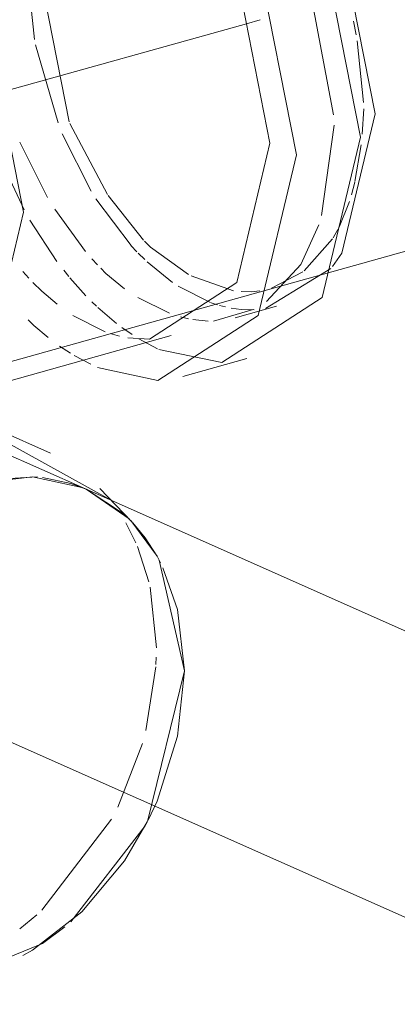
# Model space of a CAD drawing. Header units: millimetres. Extents: x -121 to 29920, y 1231 to 31888.
# Tile 189 of 256: x 21773 to 21809, y 20684 to 20778. Entities that reach past the tile are written whole.
import ezdxf

# ---------------------------------------------------------------- set-up
doc = ezdxf.new("R2010")
doc.units = ezdxf.units.MM
doc.linetypes.add('ADSK_Осевая', pattern=[700, 500, -100, 0, -100])
doc.layers.add('P-PIPE-____-CNTR', color=3, linetype='ADSK_Осевая', lineweight=20)
doc.layers.add('P-PIPE-____-OTLN', color=3, linetype='Continuous', lineweight=20)

# ---------------------------------------------------------------- blocks, each defined once
blk = doc.blocks.new('ADSK_ППР_Отвод канализационный_Составной - Отвод раструбный-V39-3D severage Right')
at = {"layer": 'P-PIPE-____-OTLN', "color": 10}
for p, q in [((-5245.577, 20776.568), (-5246.303, 20783.513)), ((-5242.256, 20768.69), (-5245.223, 20783.76)), ((-5215.128, 20778.316), (-5214.878, 20777.013)), ((-5243.32, 20768.592), (-5245.478, 20776.051)), ((-5214.778, 20776.426), (-5214.179, 20770.556)), ((-5214.155, 20769.948), (-5214.302, 20767.521)), ((-5238.599, 20761.752), (-5242.194, 20768.536)), ((-5240.161, 20762.071), (-5242.909, 20767.56)), ((-5244.312, 20761.474), (-5246.948, 20766.763)), ((-5214.404, 20766.507), (-5214.995, 20762.996)), ((-5246.555, 20760.292), (-5249.089, 20765.701)), ((-5215.006, 20762.948), (-5215.319, 20761.741)), ((-5235.162, 20757.4), (-5238.541, 20761.665)), ((-5236.349, 20756.88), (-5239.714, 20761.345)), ((-5215.521, 20761.079), (-5216.504, 20758.634)), ((-5240.702, 20756.319), (-5243.625, 20760.348)), ((-5243.418, 20755.375), (-5246.011, 20759.325)), ((-5216.619, 20758.407), (-5217.052, 20757.632)), ((-5217.122, 20757.516), (-5219.833, 20754.489)), ((-5235.805, 20756.298), (-5236.328, 20756.857)), ((-5235.052, 20755.545), (-5235.681, 20756.169)), ((-5239.554, 20755.038), (-5240.101, 20755.627)), ((-5232.389, 20753.354), (-5234.825, 20755.33)), ((-5246.112, 20753.786), (-5246.674, 20754.407)), ((-5242.298, 20753.945), (-5242.775, 20754.535)), ((-5219.968, 20754.386), (-5222.952, 20752.822)), ((-5240.653, 20752.094), (-5242.177, 20753.799)), ((-5226.561, 20752.578), (-5230.611, 20753.988)), ((-5228.785, 20751.457), (-5231.869, 20753.007)), ((-5239.638, 20751.087), (-5240.095, 20751.528)), ((-5232.675, 20750.435), (-5235.691, 20751.914)), ((-5228.097, 20751.229), (-5228.721, 20751.434)), ((-5237.729, 20749.446), (-5239.521, 20750.976)), ((-5227.327, 20751.026), (-5227.919, 20751.177)), ((-5224.597, 20750.761), (-5225.849, 20750.792)), ((-5238.814, 20748.653), (-5241.898, 20750.203)), ((-5230.864, 20749.898), (-5231.633, 20750.092)), ((-5237.449, 20748.243), (-5238.345, 20748.493)), ((-5236.24, 20748.381), (-5237.245, 20749.079)), ((-5242.14, 20746.609), (-5243.178, 20747.288)), ((-5236.86, 20730.403), (-5235.907, 20728.512)), ((-5235.75, 20728.146), (-5234.66, 20724.783)), ((-5234.541, 20724.262), (-5233.938, 20718.47)), ((-5233.951, 20717.58), (-5233.98, 20716.874)), ((-5233.992, 20716.66), (-5234.932, 20710.575)), ((-5235.259, 20709.354), (-5237.623, 20703.263)), ((-5238.207, 20702.135), (-5244.852, 20693.449)), ((-5245.347, 20692.998), (-5246.957, 20691.664))]:
    blk.add_line(p, q, dxfattribs=at)
at = {"layer": 'P-PIPE-____-OTLN', "color": 9}
for p, q in [((-5219.564, 20782.896), (-5217.027, 20769.356)), ((-5216.986, 20768.369), (-5218.186, 20759.743)), ((-5217.281, 20754.682), (-5223.517, 20750.867)), ((-5224.687, 20750.768), (-5228.47, 20749.668)), ((-5225.849, 20750.792), (-5226.787, 20750.916)), ((-5228.995, 20749.663), (-5230.443, 20749.814)), ((-5234.582, 20747.959), (-5236.672, 20748.087)), ((-5233.835, 20747.04), (-5235.6, 20747.979)), ((-5227.693, 20745.718), (-5233.691, 20746.974)), ((-5240.194, 20745.549), (-5241.766, 20746.384)), ((-5245.284, 20734.793), (-5249.234, 20734.57)), ((-5240.726, 20733.669), (-5242.095, 20734.185)), ((-5236.531, 20730.783), (-5240.647, 20733.633)), ((-5236.988, 20731.221), (-5240.644, 20733.632)), ((-5231.251, 20716.282), (-5233.664, 20726.856)), ((-5234.788, 20701.884), (-5231.251, 20716.282)), ((-5242.1, 20692.312), (-5234.992, 20701.485))]:
    blk.add_line(p, q, dxfattribs=at)
at = {"layer": 'P-PIPE-____-OTLN', "color": 22}
for p, q in [((-5226.404, 20749.997), (-5222.486, 20751.092)), ((-5240.683, 20733.65), (-5277.404, 20749.976)), ((-5253.736, 20742.355), (-5232.515, 20748.288)), ((-5231.425, 20744.387), (-5225.313, 20746.096)), ((-5244.03, 20737.053), (-5262.671, 20745.341)), ((-5242.095, 20734.185), (-5244.786, 20734.748)), ((-5236.277, 20730.524), (-5239.315, 20733.708))]:
    blk.add_line(p, q, dxfattribs=at)
for points in [[(-5241.9, 20805.421, 0), (-5239.521, 20805.799, 0), (-5227.693, 20800.541, 0), (-5218.124, 20785.816, 0), (-5214.469, 20767.25, 0)], [(-5255.485, 20797.394, 0), (-5255.201, 20797.875, 0), (-5245.632, 20804.091, 0), (-5233.804, 20798.832, 0), (-5224.236, 20784.108, 0), (-5220.581, 20765.541, 0)], [(-5246.921, 20799.812, 0), (-5244.854, 20800.14, 0), (-5234.582, 20795.573, 0), (-5226.272, 20782.785, 0), (-5223.097, 20766.66, 0)], [(-5226.959, 20800.333, 0), (-5224.553, 20798.377, 0), (-5216.242, 20785.589, 0), (-5213.068, 20769.464, 0)], [(-5274.571, 20790.814, 0), (-5268.36, 20793.568, 0), (-5258.088, 20789.001, 0), (-5249.778, 20776.213, 0), (-5246.603, 20760.088, 0)], [(-5213.068, 20769.464, 0), (-5216.242, 20756.162, 0), (-5217.128, 20754.876, 0)], [(-5214.469, 20767.25, 0), (-5218.124, 20751.934, 0), (-5227.693, 20745.718, 0)], [(-5223.097, 20766.66, 0), (-5226.272, 20753.358, 0), (-5234.582, 20747.959, 0)], [(-5220.581, 20765.541, 0), (-5224.236, 20750.225, 0), (-5233.804, 20744.009, 0), (-5239.552, 20745.256, 0)], [(-5246.603, 20760.088, 0), (-5249.778, 20746.786, 0), (-5253.742, 20742.703, 0)], [(-5275.857, 20706.75, 0), (-5271.854, 20722.583, 0), (-5261.374, 20734.606, 0), (-5248.421, 20738.228, 0), (-5238.38, 20732.637, 0)], [(-5240.686, 20733.651, 0), (-5241.045, 20733.804, 0), (-5245.77, 20734.821, 0), (-5250.839, 20734.2, 0), (-5255.909, 20731.986, 0), (-5260.634, 20728.328, 0), (-5264.691, 20723.476, 0), (-5267.804, 20717.76, 0), (-5269.76, 20711.571, 0), (-5270.428, 20705.329, 0)]]:
    blk.add_polyline3d(points, dxfattribs=at)
at = {"layer": 'P-PIPE-____-OTLN', "color": 9}
for points in [[(-5218.448, 20758.874, 0), (-5220.16, 20755.067, 0), (-5223.436, 20751.548, 0)], [(-5233.533, 20726.601, 0), (-5233.875, 20727.246, 0), (-5236.381, 20730.631, 0)], [(-5233.88, 20727.253, 0), (-5234.992, 20728.987, 0), (-5236.178, 20730.419, 0)], [(-5231.251, 20716.282, 0), (-5231.919, 20722.151, 0), (-5233.304, 20726.131, 0)], [(-5234.726, 20702.011, 0), (-5233.875, 20703.851, 0), (-5231.919, 20710.041, 0), (-5231.251, 20716.282, 0)], [(-5246.692, 20689.102, 0), (-5245.77, 20689.626, 0), (-5241.045, 20693.284, 0), (-5236.988, 20698.136, 0), (-5234.803, 20701.859, 0)], [(-5252.829, 20686.976, 0), (-5244.786, 20690.248, 0), (-5242.663, 20691.833, 0)]]:
    blk.add_polyline3d(points, dxfattribs=at)
at = {"layer": 'P-PIPE-____-OTLN', "color": 10}
for points in [[(-5230.858, 20754.119, 0), (-5234.489, 20756.739, 0), (-5235.081, 20757.317, 0)], [(-5236.969, 20752.77, 0), (-5238.743, 20754.235, 0), (-5239.249, 20754.726, 0)], [(-5243.411, 20751.285, 0), (-5244.854, 20752.526, 0), (-5245.71, 20753.365, 0)], [(-5224.071, 20752.555, 0), (-5224.889, 20752.47, 0), (-5225.855, 20752.491, 0)], [(-5244.268, 20748.096, 0), (-5245.632, 20749.268, 0), (-5246.174, 20749.791, 0)]]:
    blk.add_polyline3d(points, dxfattribs=at)

msp = doc.modelspace()

# ---------------------------------------------------------------- linework, layer by layer
at = {"layer": 'P-PIPE-____-CNTR', "color": 10}
for p, q in [((21770.958, 20771.497), (21794.459, 20778.068)), ((21770.958, 20771.497), (21794.459, 20778.068)), ((21794.464, 20778.069), (21795.769, 20778.434)), ((21794.464, 20778.069), (21795.769, 20778.434))]:
    msp.add_line(p, q, dxfattribs=at)
at = {"layer": 'P-PIPE-____-CNTR', "color": 9}
msp.add_line((21945.222, 20632.442), (21768.968, 20710.806), dxfattribs=at)
msp.add_line((21945.222, 20632.442), (21768.968, 20710.806), dxfattribs=at)
at = {"layer": 'P-PIPE-____-OTLN', "color": 22}
for p, q in [((21761.126, 20742.789), (21852.469, 20768.328)), ((21972.085, 20647.859), (21779.124, 20733.65))]:
    msp.add_line(p, q, dxfattribs=at)
at = {"layer": 'P-PIPE-____-OTLN', "color": 9}
msp.add_line((21779.163, 20733.632), (21782.819, 20731.221), dxfattribs=at)
at = {"layer": 'P-PIPE-____-OTLN', "color": 22}
msp.add_polyline3d([(21768.968, 20734.2, 0), (21774.037, 20734.821, 0), (21778.762, 20733.804, 0), (21779.121, 20733.651, 0)], dxfattribs=at)
at = {"layer": 'P-PIPE-____-OTLN', "color": 9}
for points in [[(21783.426, 20730.631, 0), (21785.932, 20727.246, 0), (21786.274, 20726.601, 0)], [(21786.503, 20726.131, 0), (21787.888, 20722.151, 0), (21788.556, 20716.282, 0)], [(21788.556, 20716.282, 0), (21787.888, 20710.041, 0), (21785.932, 20703.851, 0), (21785.081, 20702.011, 0)], [(21785.004, 20701.859, 0), (21782.819, 20698.136, 0), (21778.762, 20693.284, 0), (21774.037, 20689.626, 0), (21773.12, 20689.104, 0)]]:
    msp.add_polyline3d(points, dxfattribs=at)

# ---------------------------------------------------------------- block references
at = {"layer": 'P-PIPE-____-OTLN', "color": 10}
msp.add_blockref('ADSK_ППР_Отвод канализационный_Составной - Отвод раструбный-V39-3D severage Right', (27019.807, 0), dxfattribs=at)

doc.saveas('drawing.dxf')
